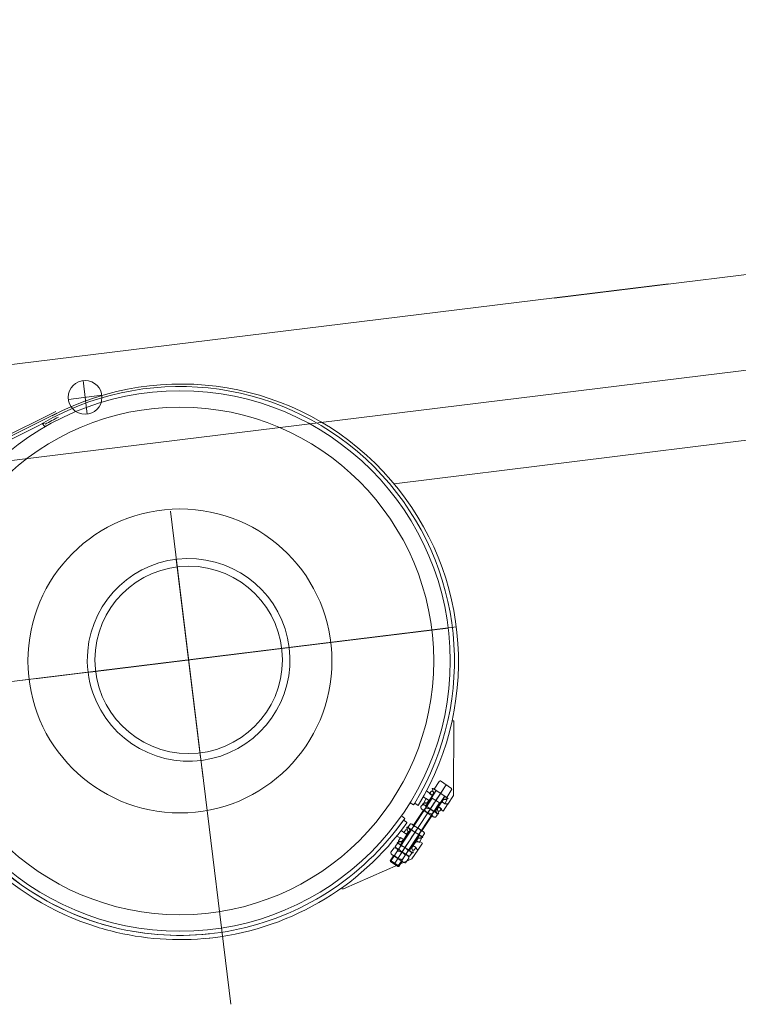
# Model space of a CAD drawing. Extents: x 34350 to 201729, y 12094 to 164960.
# Tile 12 of 70: x 58428 to 60130, y 29476 to 31807. Entities that reach past the tile are written whole.
import ezdxf

# ---------------------------------------------------------------- set-up
doc = ezdxf.new("R2010")
doc.units = 0
doc.header["$LTSCALE"] = 150
doc.header["$MEASUREMENT"] = 0
doc.layers.add('1', color=7, linetype='Continuous')

# ---------------------------------------------------------------- blocks, each defined once
blk = doc.blocks.new('*G99')
at = {"layer": '1', "color": 7, "linetype": 'Continuous', "lineweight": 9}
for p, q in [((59693.8, 31148.2), (65063.3, 31807.4)), ((57151.8, 30609.4), (65403.4, 31622.6)), ((59964.6, 31181.6), (57558.3, 30886)), ((58578.1, 30952.8), (58587.9, 30873.4)), ((58543.3, 30908.2), (58622.7, 30917.9)), ((58515.8, 30875.2), (58287.5, 30761.5)), ((58315.8, 30781.2), (58513.6, 30879.7)), ((58486.6, 30844.9), (58481.5, 30851.1)), ((58481.5, 30851.1), (58486, 30851)), ((58473.4, 30846.2), (58321.1, 30770.4)), ((58490.9, 30844.9), (58486.6, 30844.9)), ((58862.7, 30010.4), (58784.9, 30643.7)), ((58856.6, 30060.1), (58798.9, 30529.7)), ((59462.8, 30369.2), (58152.6, 30208.4)), ((59442.9, 30366.8), (58172.5, 30210.8)), ((58486.1, 30249.3), (59170.3, 30333.3)), ((58594.3, 30262.6), (59021.1, 30315)), ((59068.6, 30320.8), (58594.6, 30262.6)), ((58828.2, 30291.3), (58464.2, 30246.6)), ((58984.6, 30310.5), (58939.2, 30305)), ((58990.6, 30311.3), (58952, 30306.5)), ((58590, 30262.1), (58464.2, 30246.6)), ((59456.2, 30147), (59452.8, 30147)), ((59455.9, 29970.3), (59456.2, 30147)), ((58859.3, 30037.7), (58928.3, 29475.6)), ((59438, 29995.1), (59314.9, 29807.9)), ((59432.5, 29986.7), (59391.5, 29924.3)), ((59406.4, 29987.1), (59405.1, 29987.1)), ((59414.3, 29981.9), (59406.4, 29987.1)), ((59409.7, 29984.9), (59421.6, 30003)), ((59425, 30004.9), (59451, 29986.5)), ((59306.4, 29813.5), (59405.3, 29963.9)), ((59390.1, 29963.3), (59384, 29967.1)), ((59385.3, 29952.8), (59390.5, 29963)), ((59398.1, 29958.1), (59390.1, 29963.3)), ((59390.5, 29963), (59397.2, 29958.6)), ((59414.8, 29981.6), (59390.8, 29945.1)), ((59391.5, 29980.9), (59397.5, 29976.4)), ((59397.9, 29976.4), (59405.8, 29969.8)), ((59405.8, 29969.8), (59398.1, 29958.1)), ((59403.4, 29980.7), (59398.3, 29974.7)), ((59398.3, 29974.7), (59404.9, 29970.3)), ((59406.4, 29980.7), (59403.4, 29980.7)), ((59423.8, 29951.7), (59403.8, 29964.9)), ((59404.9, 29970.3), (59408.7, 29976.1)), ((59408.7, 29976.1), (59406.4, 29980.7)), ((59409, 29975.5), (59409.9, 29975.5)), ((59439.8, 29965.1), (59409.7, 29984.9)), ((59409.9, 29975.5), (59414.3, 29981.9)), ((59410.8, 29931.9), (59434.3, 29967.6)), ((59423.1, 29972.4), (59414.6, 29959.5)), ((59428.4, 29980.4), (59415.5, 29960.9)), ((59423.1, 29972.4), (59415.9, 29961.6)), ((59430.7, 29960.8), (59435.2, 29968.1)), ((59435.2, 29968.1), (59443.2, 29962.9)), ((59451.7, 29985.2), (59439.8, 29965.1)), ((59443.2, 29962.9), (59441.9, 29962.9)), ((59442.1, 29949.5), (59455.9, 29970.3)), ((59323.4, 29802.3), (59422.3, 29952.7)), ((59352.8, 29952.7), (59355.1, 29957.1)), ((59361.1, 29947.7), (59352.8, 29952.7)), ((59363.6, 29952), (59361.1, 29947.7)), ((59363.6, 29952), (59372.2, 29946.8)), ((59372.2, 29946.8), (59363.6, 29952)), ((59372.2, 29946.8), (59363.6, 29952)), ((59378, 29943.7), (59382.4, 29948.3)), ((59390.3, 29945.4), (59382.4, 29950.6)), ((59382.4, 29950.6), (59383.7, 29950.6)), ((59388.3, 29952.8), (59385.3, 29952.8)), ((59386.4, 29935.8), (59391, 29942.8)), ((59413.8, 29930), (59387.8, 29947.1)), ((59393.4, 29952.8), (59388.3, 29952.8)), ((59394.9, 29952.8), (59390.3, 29945.4)), ((59397.2, 29958.6), (59393.4, 29952.8)), ((59394.1, 29952.8), (59394.9, 29952.8)), ((59397.2, 29933.1), (59410.1, 29952.7)), ((59402.5, 29941.2), (59411, 29954)), ((59402.5, 29941.2), (59409.6, 29952)), ((59420.6, 29943.2), (59416.8, 29937.4)), ((59419.8, 29943.8), (59427.5, 29955.5)), ((59427.7, 29936), (59419.8, 29943.8)), ((59427.3, 29938.8), (59420.6, 29943.2)), ((59427.5, 29955.5), (59435.4, 29950.3)), ((59428.3, 29954.9), (59432.1, 29960.7)), ((59435, 29950.5), (59428.3, 29954.9)), ((59431.5, 29960.8), (59430.7, 29960.8)), ((59442.1, 29950.2), (59431.1, 29932.7)), ((59432.1, 29960.7), (59437.3, 29960.7)), ((59440.3, 29960.7), (59435, 29950.5)), ((59435.4, 29950.3), (59437, 29950.2)), ((59437, 29950.2), (59442.1, 29950.2)), ((59437.3, 29960.7), (59440.3, 29960.7)), ((59332.3, 29921.6), (59329.1, 29917.7)), ((59340.1, 29915.9), (59332.3, 29921.6)), ((59384.2, 29935.1), (59360.9, 29899.7)), ((59380.9, 29886.5), (59404.2, 29921.9)), ((59407.2, 29919.9), (59381.2, 29937.1)), ((59394.2, 29928.5), (59400.8, 29938.5)), ((59404, 29924.3), (59408.6, 29931.2)), ((59415.7, 29938), (59411.2, 29931.6)), ((59411.2, 29931.6), (59419.2, 29926.4)), ((59417, 29923.3), (59412.6, 29918.7)), ((59413.3, 29934.8), (59415.9, 29928.6)), ((59416.5, 29938), (59415.7, 29938)), ((59416.8, 29937.4), (59419.2, 29932.8)), ((59419.2, 29932.8), (59422.1, 29932.8)), ((59419.2, 29926.4), (59420.4, 29926.4)), ((59422.1, 29932.8), (59427.3, 29938.8)), ((59431.1, 29932.7), (59426.1, 29936.1)), ((59426.1, 29936), (59427.7, 29936)), ((59319.8, 29888.4), (59340.1, 29915.9)), ((59337.3, 29911.9), (59345.4, 29906.1)), ((59345.9, 29895.2), (59344.7, 29895.2)), ((59353.9, 29889.9), (59345.9, 29895.2)), ((59353.6, 29902.9), (59348, 29896.1)), ((59352, 29887), (59349.6, 29892.8)), ((59361.1, 29897.4), (59356.5, 29890.4)), ((59383.9, 29884.5), (59357.9, 29901.7)), ((59370.9, 29893.1), (59364.3, 29883.1)), ((59321.2, 29874.2), (59337.6, 29866.1)), ((59324.8, 29860.9), (59330.1, 29871)), ((59330.1, 29871), (59336.8, 29866.7)), ((59354.3, 29889.7), (59330.3, 29853.2)), ((59345.3, 29877.8), (59331.4, 29887)), ((59337.6, 29866.1), (59345.3, 29877.8)), ((59343, 29888.8), (59337.8, 29882.8)), ((59337.8, 29882.8), (59344.5, 29878.4)), ((59346, 29888.8), (59343, 29888.8)), ((59344.5, 29878.4), (59348.3, 29884.1)), ((59348.3, 29884.1), (59346, 29888.8)), ((59348.6, 29883.6), (59349.4, 29883.6)), ((59349.4, 29883.6), (59353.9, 29889.9)), ((59350.4, 29840), (59374.4, 29876.5)), ((59377.4, 29874.5), (59351.3, 29891.6)), ((59362.6, 29880.4), (59354.1, 29867.6)), ((59367.9, 29888.5), (59355, 29868.9)), ((59362.6, 29880.4), (59355.5, 29869.6)), ((59370.3, 29868.8), (59374.8, 29876.2)), ((59378.7, 29885.8), (59374.1, 29878.8)), ((59374.8, 29876.2), (59382.7, 29871)), ((59382.7, 29871), (59381.4, 29871)), ((59381.7, 29873.3), (59387.2, 29880.1)), ((59307, 29835.9), (59315.3, 29846.4)), ((59323, 29856.4), (59317.4, 29849.6)), ((59329.9, 29853.4), (59322, 29858.7)), ((59322, 29858.7), (59323.2, 29858.7)), ((59327.8, 29860.9), (59324.8, 29860.9)), ((59330.5, 29850.8), (59326, 29843.9)), ((59353.4, 29838), (59327.3, 29855.2)), ((59333, 29860.9), (59327.8, 29860.9)), ((59334.4, 29860.8), (59329.9, 29853.4)), ((59332.1, 29860.9), (59333.4, 29860.9)), ((59336.8, 29866.7), (59333, 29860.9)), ((59333.6, 29860.8), (59334.4, 29860.8)), ((59340.3, 29846.6), (59333.7, 29836.5)), ((59336.8, 29841.2), (59349.6, 29860.7)), ((59342.1, 29849.2), (59350.5, 29862.1)), ((59342.1, 29849.2), (59349.2, 29860)), ((59355.3, 29846), (59350.8, 29839.7)), ((59356.1, 29846), (59355.3, 29846)), ((59360.2, 29851.3), (59356.4, 29845.5)), ((59367, 29860.8), (59359.3, 29851.8)), ((59359.3, 29851.8), (59367.3, 29846.6)), ((59366.9, 29846.9), (59360.2, 29851.3)), ((59361.7, 29840.9), (59366.9, 29846.9)), ((59367.3, 29846.6), (59365.7, 29846.6)), ((59365.7, 29846.6), (59370.7, 29840.8)), ((59375, 29860.8), (59367, 29860.8)), ((59367.9, 29863), (59371.7, 29868.8)), ((59374.6, 29858.6), (59367.9, 29863)), ((59371.1, 29868.8), (59370.3, 29868.8)), ((59370.7, 29840.8), (59381.7, 29857.5)), ((59371.7, 29868.8), (59376.9, 29868.8)), ((59379.8, 29868.8), (59374.6, 29858.6)), ((59376.6, 29860.8), (59375, 29860.8)), ((59381.7, 29857.5), (59376.6, 29860.8)), ((59376.9, 29868.8), (59379.8, 29868.8)), ((59313.3, 29827.3), (59305.7, 29815.8)), ((59336.3, 29812.1), (59310.3, 29829.3)), ((59315.5, 29828), (59323.9, 29840.8)), ((59346.7, 29828), (59320.7, 29845.1)), ((59346.8, 29828), (59320.7, 29845.1)), ((59323.3, 29820.7), (59333.7, 29836.6)), ((59333.1, 29816.4), (59341.5, 29829.3)), ((59348.1, 29839.3), (59343.5, 29832.3)), ((59350.8, 29839.7), (59358.7, 29834.5)), ((59351.1, 29826.7), (59356.6, 29833.5)), ((59356.4, 29845.5), (59358.7, 29840.9)), ((59370.7, 29840.8), (59356.9, 29819.9)), ((59358.7, 29840.9), (59361.7, 29840.9)), ((59358.7, 29834.5), (59360, 29834.5)), ((59356.9, 29819.9), (59195.2, 29749)), ((59306.4, 29813.6), (59305.7, 29815.8)), ((59326.7, 29803), (59306.2, 29816.5)), ((59306.4, 29813.6), (59323.4, 29802.3)), ((59323.4, 29802.3), (59326.2, 29802.3)), ((59326.2, 29802.3), (59333.3, 29814.1)), ((59350, 29821.4), (59341.7, 29810.9)), ((59195.2, 29749), (59191.1, 29749))]:
    blk.add_line(p, q, dxfattribs=at)
for points in [[(59405.1, 29987.1), (59405.3, 29985.9), (59405.6, 29984.7), (59405.8, 29983.5), (59406.2, 29982.3), (59406.5, 29981.2), (59406.9, 29980), (59407.4, 29978.9), (59407.9, 29977.7), (59408.5, 29976.6), (59409, 29975.5)], [(59421.6, 30003), (59421.8, 30003.2), (59422.1, 30003.5), (59422.4, 30003.8), (59422.8, 30004.1), (59423.1, 30004.4), (59423.5, 30004.6), (59423.9, 30004.7), (59424.3, 30004.9), (59424.7, 30004.9), (59425, 30004.9)], [(59451, 29986.5), (59451.7, 29985.2)], [(59414, 29982.1), (59414.8, 29981.6)], [(59441.9, 29962.9), (59440.9, 29962.6), (59439.9, 29962.2), (59438.9, 29961.9), (59437.9, 29961.7), (59436.9, 29961.4), (59435.8, 29961.2), (59434.8, 29961.1), (59433.7, 29960.9), (59432.6, 29960.8), (59431.5, 29960.8)], [(59434.3, 29967.6), (59435.6, 29968.4)], [(59386.4, 29935.8), (59385.1, 29935.8), (59383.8, 29936), (59382.5, 29936.5), (59381.4, 29937.1), (59380.4, 29937.9), (59379.5, 29938.9), (59378.8, 29940), (59378.3, 29941.2), (59378, 29942.4), (59378, 29943.7)], [(59382.4, 29948.3), (59383.7, 29948.3), (59385, 29948.1), (59386.3, 29947.7), (59387.5, 29947.1), (59388.5, 29946.3), (59389.4, 29945.3), (59390.1, 29944.2), (59390.6, 29943), (59390.9, 29941.7), (59390.9, 29940.4)], [(59383.7, 29950.6), (59384.6, 29951), (59385.6, 29951.3), (59386.6, 29951.6), (59387.7, 29951.9), (59388.7, 29952.1), (59389.7, 29952.3), (59390.8, 29952.5), (59391.9, 29952.6), (59393, 29952.7), (59394.1, 29952.8)], [(59390.9, 29940.4), (59392.9, 29940.1), (59394.8, 29939.6), (59396.7, 29939), (59398.6, 29938.3), (59400.4, 29937.4), (59402.2, 29936.4), (59403.9, 29935.3), (59405.5, 29934.1), (59407.1, 29932.7), (59408.6, 29931.2)], [(59404, 29926.6), (59402.1, 29926.9), (59400.2, 29927.4), (59398.3, 29928), (59396.4, 29928.7), (59394.6, 29929.6), (59392.8, 29930.6), (59391.1, 29931.7), (59389.5, 29933), (59387.9, 29934.3), (59386.4, 29935.8)], [(59412.6, 29918.7), (59411.3, 29918.7), (59410, 29918.9), (59408.7, 29919.3), (59407.5, 29919.9), (59406.5, 29920.8), (59405.6, 29921.7), (59404.9, 29922.8), (59404.4, 29924), (59404.1, 29925.3), (59404, 29926.6)], [(59408.6, 29931.2), (59409.9, 29931.2), (59411.2, 29931), (59412.5, 29930.6), (59413.6, 29929.9), (59414.6, 29929.1), (59415.5, 29928.1), (59416.2, 29927), (59416.7, 29925.8), (59417, 29924.6), (59417, 29923.3)], [(59420.4, 29926.4), (59420.3, 29927.6), (59420, 29928.8), (59419.8, 29930), (59419.4, 29931.2), (59419.1, 29932.4), (59418.6, 29933.5), (59418.2, 29934.7), (59417.7, 29935.8), (59417.1, 29936.9), (59416.5, 29938)], [(59344.7, 29895.2), (59344.9, 29894), (59345.1, 29892.8), (59345.4, 29891.6), (59345.7, 29890.4), (59346.1, 29889.2), (59346.5, 29888.1), (59346.9, 29886.9), (59347.5, 29885.8), (59348, 29884.7), (59348.6, 29883.6)], [(59348, 29896.1), (59348.4, 29895.1), (59348.8, 29894.2), (59349.4, 29893.4), (59350.1, 29892.6), (59350.9, 29892), (59351.7, 29891.4), (59352.7, 29891), (59353.6, 29890.7), (59354.6, 29890.5), (59355.7, 29890.4)], [(59361.1, 29897.4), (59360.8, 29898.3), (59360.3, 29899.2), (59359.7, 29900), (59359, 29900.7), (59358.2, 29901.4), (59357.4, 29901.9), (59356.5, 29902.4), (59355.5, 29902.7), (59354.5, 29902.8), (59353.6, 29902.9)], [(59379.6, 29885.8), (59378.2, 29887.5), (59376.6, 29889.1), (59375, 29890.6), (59373.2, 29892), (59371.3, 29893.2), (59369.4, 29894.4), (59367.4, 29895.3), (59365.4, 29896.2), (59363.3, 29896.8), (59361.1, 29897.4)], [(59355.7, 29890.4), (59357.1, 29888.7), (59358.6, 29887.1), (59360.3, 29885.6), (59362.1, 29884.2), (59363.9, 29882.9), (59365.8, 29881.8), (59367.8, 29880.8), (59369.9, 29880), (59372, 29879.3), (59374.1, 29878.8)], [(59381.4, 29871), (59380.5, 29870.6), (59379.5, 29870.3), (59378.5, 29870), (59377.5, 29869.7), (59376.4, 29869.5), (59375.4, 29869.3), (59374.3, 29869.1), (59373.2, 29869), (59372.1, 29868.9), (59371.1, 29868.8)], [(59374.1, 29878.8), (59374.5, 29877.9), (59375, 29877), (59375.6, 29876.2), (59376.2, 29875.4), (59377, 29874.8), (59377.9, 29874.3), (59378.8, 29873.8), (59379.7, 29873.5), (59380.7, 29873.3), (59381.7, 29873.3)], [(59387.2, 29880.1), (59386.9, 29881), (59386.4, 29881.9), (59385.8, 29882.8), (59385.1, 29883.5), (59384.4, 29884.2), (59383.5, 29884.8), (59382.6, 29885.2), (59381.6, 29885.5), (59380.6, 29885.7), (59379.6, 29885.8)], [(59315.3, 29846.4), (59316.6, 29846.4), (59318, 29846.2), (59319.2, 29845.8), (59320.4, 29845.1), (59321.4, 29844.3), (59322.3, 29843.3), (59323, 29842.2), (59323.5, 29841), (59323.8, 29839.8), (59323.9, 29838.5)], [(59317.4, 29849.6), (59317.8, 29848.6), (59318.3, 29847.7), (59318.8, 29846.9), (59319.5, 29846.1), (59320.3, 29845.5), (59321.2, 29844.9), (59322.1, 29844.5), (59323, 29844.1), (59324, 29843.9), (59325.1, 29843.9)], [(59330.5, 29850.8), (59330.2, 29851.8), (59329.7, 29852.7), (59329.1, 29853.5), (59328.4, 29854.2), (59327.7, 29854.9), (59326.8, 29855.4), (59325.9, 29855.8), (59325, 29856.1), (59324, 29856.3), (59323, 29856.4)], [(59323.2, 29858.7), (59324.2, 29859), (59325.2, 29859.4), (59326.2, 29859.7), (59327.2, 29859.9), (59328.2, 29860.2), (59329.3, 29860.4), (59330.3, 29860.5), (59331.4, 29860.7), (59332.5, 29860.8), (59333.6, 29860.8)], [(59349, 29839.3), (59347.6, 29841), (59346, 29842.6), (59344.4, 29844.1), (59342.6, 29845.5), (59340.8, 29846.7), (59338.8, 29847.8), (59336.8, 29848.8), (59334.8, 29849.6), (59332.7, 29850.3), (59330.5, 29850.8)], [(59360, 29834.5), (59359.8, 29835.7), (59359.6, 29836.9), (59359.3, 29838.1), (59359, 29839.3), (59358.6, 29840.4), (59358.2, 29841.6), (59357.7, 29842.7), (59357.2, 29843.8), (59356.7, 29845), (59356.1, 29846)], [(59315.5, 29828), (59314.2, 29828), (59312.9, 29828.2), (59311.6, 29828.6), (59310.5, 29829.3), (59309.4, 29830.1), (59308.6, 29831.1), (59307.9, 29832.2), (59307.4, 29833.4), (59307.1, 29834.6), (59307, 29835.9)], [(59333.1, 29818.8), (59331.2, 29819.1), (59329.3, 29819.6), (59327.4, 29820.2), (59325.5, 29820.9), (59323.7, 29821.8), (59321.9, 29822.8), (59320.2, 29823.9), (59318.6, 29825.1), (59317, 29826.5), (59315.5, 29828)], [(59323.9, 29838.5), (59325.8, 29838.1), (59327.7, 29837.7), (59329.6, 29837.1), (59331.5, 29836.3), (59333.3, 29835.5), (59335.1, 29834.5), (59336.8, 29833.3), (59338.4, 29832.1), (59340, 29830.7), (59341.5, 29829.3)], [(59325.1, 29843.9), (59326.5, 29842.1), (59328.1, 29840.5), (59329.7, 29839), (59331.5, 29837.6), (59333.3, 29836.4), (59335.2, 29835.3), (59337.2, 29834.3), (59339.3, 29833.5), (59341.4, 29832.8), (59343.5, 29832.3)], [(59341.5, 29829.3), (59342.8, 29829.3), (59344.1, 29829), (59345.4, 29828.6), (59346.5, 29828), (59347.6, 29827.1), (59348.4, 29826.2), (59349.1, 29825.1), (59349.6, 29823.9), (59349.9, 29822.6), (59350, 29821.4)], [(59343.5, 29832.3), (59343.9, 29831.4), (59344.4, 29830.5), (59345, 29829.6), (59345.6, 29828.9), (59346.4, 29828.3), (59347.3, 29827.7), (59348.2, 29827.3), (59349.1, 29827), (59350.1, 29826.8), (59351.1, 29826.7)], [(59356.6, 29833.5), (59356.3, 29834.5), (59355.8, 29835.4), (59355.2, 29836.3), (59354.6, 29837), (59353.8, 29837.7), (59352.9, 29838.2), (59352, 29838.7), (59351, 29839), (59350, 29839.2), (59349, 29839.3)], [(59341.7, 29810.9), (59340.4, 29810.9), (59339, 29811.1), (59337.8, 29811.5), (59336.6, 29812.1), (59335.6, 29812.9), (59334.7, 29813.9), (59334, 29815), (59333.5, 29816.2), (59333.2, 29817.5), (59333.1, 29818.8)]]:
    blk.add_lwpolyline(points, dxfattribs=at)
for centre, radius in [((58583, 30913), 40), ((58807.7, 30288.8), 640), ((58807.7, 30288.8), 601), ((58807.7, 30288.8), 360), ((58828.2, 30291.3), 222)]:
    blk.add_circle(centre, radius, dxfattribs=at)
for centre, radius, start, end in [((58810.1, 30287.4), 657.2, -31.2122, 117.6663), ((58807.7, 30288.8), 650, -31.2106, 116.4649), ((58808.3, 30287.8), 651.2, 116.4713, 120.9563), ((58808.4, 30287.5), 646.5, 116.47, 119.6626), ((58828.2, 30291.3), 240, -160.9782, 174.972), ((58828.2, 30291.3), 240, 174.9759, -160.9742), ((58807.7, 30288.8), 660, -164.8291, -109.2984), ((58807.7, 30288.8), 650, -164.8649, -104.5607), ((58807.7, 30288.8), 650, -160.4515, -109.2971), ((58807.5, 30289), 660.3, -84.7955, -35.4763), ((58807.5, 30289), 650.3, -57.4854, -35.4792), ((58807.7, 30289.4), 650.6, -100.0786, -57.5216), ((58809.2, 30293.6), 665, -109.2803, -104.4006), ((58809.3, 30293.3), 654.8, -109.296, -104.5909), ((58807.7, 30289.5), 650.7, -105.419, -83.8487), ((58807.7, 30288.8), 660, -104.3792, -83.8255)]:
    blk.add_arc(centre, radius, start, end, dxfattribs=at)
blk = doc.blocks.new('*G98')
at = {"layer": '1', "color": 7, "linetype": 'Continuous', "lineweight": 9}
blk.add_line((64518.6, 31353.6), (59314.8, 30708.4), dxfattribs=at)
at = {"color": 7, "linetype": 'Continuous', "lineweight": 9}
blk.add_blockref('*G99', (0, 0), dxfattribs=at)

msp = doc.modelspace()

# ---------------------------------------------------------------- block references
at = {"color": 7, "linetype": 'Continuous', "lineweight": 9}
msp.add_blockref('*G98', (0, 0), dxfattribs=at)

doc.saveas('drawing.dxf')
